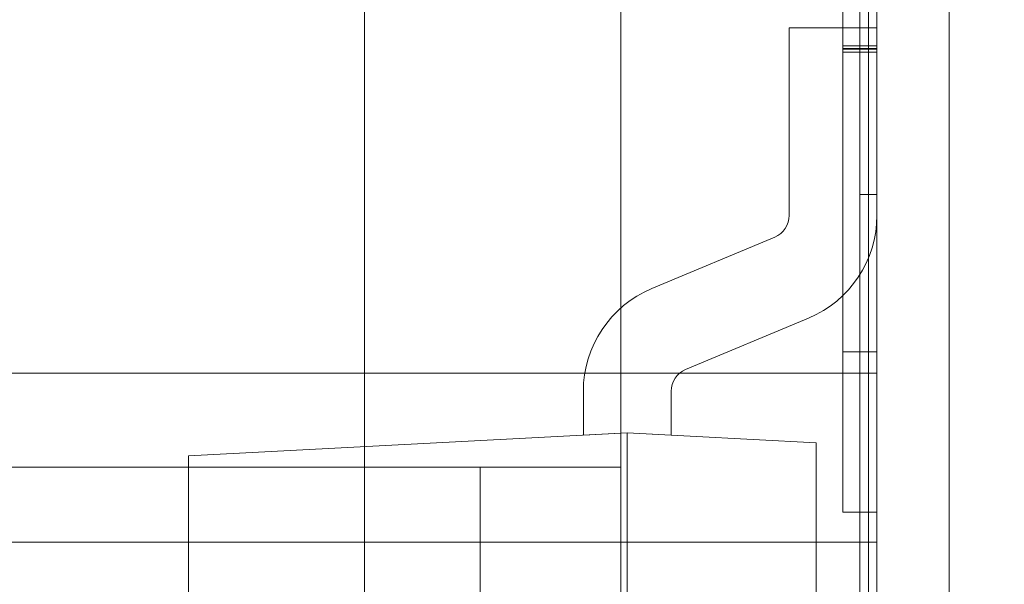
# Model space of a CAD drawing. Header units: inches. Extents: x 1 to 109, y 1 to 85.
# Tile 169 of 256: x 87.2711 to 87.3189, y 16.4085 to 16.4359. Entities that reach past the tile are written whole.
import ezdxf

# ---------------------------------------------------------------- set-up
doc = ezdxf.new("R2010")
doc.units = ezdxf.units.IN
doc.header["$MEASUREMENT"] = 0

msp = doc.modelspace()

# ---------------------------------------------------------------- linework, layer by layer
at = {"color": 7, "linetype": 'Continuous', "lineweight": 15, "ltscale": 5}
for p, q in [((87.31622581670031, 21.51910503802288), (87.31622581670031, 15.47743837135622)), ((87.31272122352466, 17.83160503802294), (87.31272122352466, 14.83160503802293)), ((87.28781472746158, 16.3892802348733), (87.28781472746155, 17.15307944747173)), ((87.30026797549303, 17.1530794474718), (87.30026797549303, 16.38928023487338)), ((87.300267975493, 17.12817295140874), (87.30026797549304, 16.41418673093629)), ((87.31272122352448, 16.06493837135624), (87.31272122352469, 17.06493837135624)), ((87.31188789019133, 16.64583092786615), (87.31188789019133, 16.20833092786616)), ((87.31272122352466, 16.64583092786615), (87.31272122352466, 16.20833092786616)), ((87.31188789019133, 16.2050073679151), (87.31188789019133, 16.6425073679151)), ((87.31272122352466, 16.2050073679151), (87.31272122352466, 16.6425073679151)), ((87.312304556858, 16.60404846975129), (87.312304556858, 16.05796753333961)), ((87.31272122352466, 16.60404846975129), (87.31272122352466, 16.05796753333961)), ((87.312304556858, 16.60082827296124), (87.312304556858, 16.0603063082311)), ((87.31272122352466, 16.60082827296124), (87.31272122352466, 16.0603063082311)), ((87.31622581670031, 15.47743837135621), (87.31622581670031, 16.53743837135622)), ((87.312304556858, 16.39571513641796), (87.312304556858, 16.52185364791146)), ((87.312304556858, 16.39249493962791), (87.312304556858, 16.5163564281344)), ((87.31272122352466, 16.39571513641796), (87.31272122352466, 16.51345304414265)), ((87.31272122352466, 16.39249493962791), (87.31272122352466, 16.50795582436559)), ((87.31188789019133, 16.46874759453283), (87.31188789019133, 16.42743837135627)), ((87.31272122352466, 16.46874759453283), (87.31272122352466, 16.42743837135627)), ((87.31188789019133, 16.3632717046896), (87.31188789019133, 16.46660503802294)), ((87.31272122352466, 16.3632717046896), (87.31272122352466, 16.46660503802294)), ((87.31188789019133, 16.42743837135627), (87.31188789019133, 16.46529581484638)), ((87.31272122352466, 16.42743837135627), (87.31272122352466, 16.46529581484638)), ((87.31188789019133, 16.45820270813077), (87.31188789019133, 16.42743837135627)), ((87.31272122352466, 16.45820270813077), (87.31272122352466, 16.42743837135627)), ((87.31188789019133, 16.42743837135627), (87.31188789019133, 16.45487914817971)), ((87.31272122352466, 16.42743837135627), (87.31272122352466, 16.45487914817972)), ((87.31272122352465, 16.43993837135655), (87.31272122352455, 16.38993837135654)), ((87.30845613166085, 16.42643351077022), (87.30845613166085, 16.43554674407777)), ((87.30845613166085, 16.43554674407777), (87.31272122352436, 16.43554674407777)), ((87.31272122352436, 16.42643351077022), (87.31272122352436, 16.43554674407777)), ((87.311054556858, 16.43466924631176), (87.31272122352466, 16.43466924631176)), ((87.311054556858, 16.43454752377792), (87.31272122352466, 16.43454752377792)), ((87.311054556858, 16.43451274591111), (87.31272122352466, 16.43451274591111)), ((87.311054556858, 16.43436493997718), (87.31272122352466, 16.43436493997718)), ((87.31188789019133, 16.42743837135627), (87.31272122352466, 16.42743837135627)), ((87.30775075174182, 16.42537407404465), (87.30177493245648, 16.4228757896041)), ((87.30939586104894, 16.4214390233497), (87.3034200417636, 16.41894073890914)), ((87.311054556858, 16.41980170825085), (87.31272122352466, 16.41980170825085)), ((87.31272122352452, 16.41875741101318), (87.01908605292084, 16.41875741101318)), ((87.03056899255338, 16.41875741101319), (87.31272122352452, 16.41875741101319)), ((87.31272122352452, 16.41055531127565), (87.31272122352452, 16.41875741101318)), ((87.31272122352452, 16.41875741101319), (87.31272122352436, 16.41055531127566)), ((87.29844956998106, 16.41788130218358), (87.29844956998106, 16.41574994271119)), ((87.30271466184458, 16.41788130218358), (87.30271466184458, 16.41574994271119)), ((87.27925665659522, 16.41474408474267), (87.30058211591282, 16.41586170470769)), ((87.30058211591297, 16.41586170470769), (87.29844956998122, 16.41574994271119)), ((87.30058211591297, 16.41586170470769), (87.30271466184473, 16.41574994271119)), ((87.30976846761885, 16.41538026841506), (87.30058211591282, 16.41586170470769)), ((87.30058211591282, 16.41586170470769), (87.30058211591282, 16.37321078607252)), ((87.30976846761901, 16.37369222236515), (87.30976846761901, 16.41538026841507)), ((87.27925665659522, 16.41474408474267), (87.27925665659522, 16.37432840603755)), ((87.30026797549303, 16.41418673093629), (87.20479307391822, 16.41418673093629)), ((87.26290823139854, 16.41418673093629), (87.29343877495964, 16.41418673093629)), ((87.29343877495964, 16.41418673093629), (87.29343877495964, 16.3892802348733)), ((87.30026797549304, 16.41418673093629), (87.29343877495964, 16.41418673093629)), ((87.30026797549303, 16.41418673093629), (87.30026797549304, 16.3892802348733)), ((87.311054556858, 16.41201146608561), (87.31272122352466, 16.41201146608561)), ((87.01908605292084, 16.41055531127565), (87.31272122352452, 16.41055531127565)), ((87.31272122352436, 16.41055531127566), (87.03056899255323, 16.41055531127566)), ((87.31272122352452, 16.41055531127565), (87.3127212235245, 16.18745819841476))]:
    msp.add_line(p, q, dxfattribs=at)
at = {"color": 7, "linetype": 'Continuous', "lineweight": 15, "ltscale": 25}
for centre, radius, start, end in [((87.15355915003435, 16.66477170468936), 0.9895833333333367, 183.1377582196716, 356.86224178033), ((87.15355915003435, 16.66477170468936), 0.9895833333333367, 183.1377582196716, 356.86224178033), ((87.15355915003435, 16.66477170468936), 0.9837500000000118, 183.1563829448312, 356.8436170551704), ((87.15355915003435, 16.66477170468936), 0.9837500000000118, 183.1563829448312, 356.8436170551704), ((87.30730783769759, 16.42643351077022), 0.001148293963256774, 292.6881267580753, 0), ((87.30730783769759, 16.42643351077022), 0.001148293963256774, 292.6881267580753, 0), ((87.30730783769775, 16.42643351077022), 0.001148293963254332, 292.6881267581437, 0), ((87.30730783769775, 16.42643351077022), 0.001148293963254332, 292.6881267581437, 0), ((87.30730783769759, 16.42643351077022), 0.005413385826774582, 292.6881267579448, 0), ((87.30730783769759, 16.42643351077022), 0.005413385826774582, 292.6881267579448, 0), ((87.30730783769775, 16.42643351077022), 0.005413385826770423, 292.6881267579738, 0), ((87.30730783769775, 16.42643351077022), 0.005413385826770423, 292.6881267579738, 0), ((87.30386295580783, 16.41788130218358), 0.005413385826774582, 112.6881267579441, 180), ((87.30386295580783, 16.41788130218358), 0.005413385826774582, 112.6881267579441, 180), ((87.30386295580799, 16.41788130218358), 0.005413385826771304, 112.6881267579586, 180), ((87.30386295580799, 16.41788130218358), 0.005413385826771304, 112.6881267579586, 180), ((87.30386295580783, 16.41788130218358), 0.001148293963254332, 112.6881267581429, 180), ((87.30386295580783, 16.41788130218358), 0.001148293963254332, 112.6881267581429, 180), ((87.30386295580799, 16.41788130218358), 0.001148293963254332, 112.6881267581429, 180), ((87.30386295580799, 16.41788130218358), 0.001148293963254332, 112.6881267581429, 180)]:
    msp.add_arc(centre, radius, start, end, dxfattribs=at)
at = {"color": 7, "linetype": 'Continuous', "lineweight": 15, "ltscale": 5}
for points, knots in [([(87.311054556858, 16.43466924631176), (87.311054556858, 16.43494482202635), (87.311054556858, 16.43549589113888), (87.311054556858, 16.436322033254), (87.311054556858, 16.43714579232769), (87.311054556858, 16.43796694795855), (87.311054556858, 16.4387839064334), (87.311054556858, 16.43959462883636), (87.311054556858, 16.44040102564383), (87.31105455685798, 16.44121375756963), (87.311054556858, 16.44202755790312), (87.311054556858, 16.44284668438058), (87.311054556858, 16.44365730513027), (87.311054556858, 16.44445331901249), (87.311054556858, 16.44523911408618), (87.31105455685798, 16.44601335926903), (87.311054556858, 16.44676878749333), (87.311054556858, 16.44751176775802), (87.311054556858, 16.44824176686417), (87.31105455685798, 16.44894826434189), (87.31105455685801, 16.44963631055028), (87.311054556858, 16.4502953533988), (87.31105455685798, 16.45092427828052), (87.311054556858, 16.45152128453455), (87.311054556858, 16.45209665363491), (87.311054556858, 16.45264952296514), (87.311054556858, 16.45300880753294), (87.311054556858, 16.4531884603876)], [0, 0, 0, 0, 0.03920292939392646, 0.07839414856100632, 0.1175970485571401, 0.1568027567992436, 0.1959970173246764, 0.2351967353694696, 0.2744046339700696, 0.3135984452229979, 0.3546629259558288, 0.3957376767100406, 0.4367984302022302, 0.4778626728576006, 0.5189372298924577, 0.5599997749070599, 0.6010624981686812, 0.6421369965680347, 0.6832001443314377, 0.7242643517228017, 0.7653353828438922, 0.8064002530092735, 0.84512068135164, 0.8838417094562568, 0.9225636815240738, 0.9612795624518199, 1, 1, 1, 1]), ([(87.31272122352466, 16.43466924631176), (87.31272122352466, 16.43494482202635), (87.31272122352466, 16.43549589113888), (87.31272122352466, 16.436322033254), (87.31272122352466, 16.43714579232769), (87.31272122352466, 16.43796694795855), (87.31272122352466, 16.4387839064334), (87.31272122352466, 16.43959462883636), (87.31272122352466, 16.44040102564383), (87.31272122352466, 16.44121375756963), (87.31272122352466, 16.44202755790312), (87.31272122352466, 16.44284668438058), (87.31272122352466, 16.44365730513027), (87.31272122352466, 16.44445331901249), (87.31272122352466, 16.44523911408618), (87.31272122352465, 16.44601335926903), (87.31272122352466, 16.44676878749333), (87.31272122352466, 16.44751176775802), (87.31272122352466, 16.44824176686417), (87.31272122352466, 16.44894826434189), (87.31272122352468, 16.44963631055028), (87.31272122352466, 16.4502953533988), (87.31272122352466, 16.45092427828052), (87.31272122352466, 16.45152128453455), (87.31272122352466, 16.45209665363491), (87.31272122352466, 16.45264952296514), (87.31272122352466, 16.45300880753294), (87.31272122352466, 16.4531884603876)], [0, 0, 0, 0, 0.03920292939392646, 0.07839414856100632, 0.1175970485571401, 0.1568027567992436, 0.1959970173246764, 0.2351967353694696, 0.2744046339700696, 0.3135984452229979, 0.3546629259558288, 0.3957376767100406, 0.4367984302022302, 0.4778626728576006, 0.5189372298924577, 0.5599997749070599, 0.6010624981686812, 0.6421369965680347, 0.6832001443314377, 0.7242643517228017, 0.7653353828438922, 0.8064002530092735, 0.84512068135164, 0.8838417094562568, 0.9225636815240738, 0.9612795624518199, 1, 1, 1, 1]), ([(87.311054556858, 16.45301457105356), (87.311054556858, 16.45279034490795), (87.311054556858, 16.45234188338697), (87.31105455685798, 16.45166242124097), (87.311054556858, 16.45097031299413), (87.311054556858, 16.45025931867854), (87.311054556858, 16.44953192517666), (87.31105455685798, 16.44879489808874), (87.311054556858, 16.44806159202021), (87.31105455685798, 16.44733084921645), (87.311054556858, 16.44660414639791), (87.311054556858, 16.44586345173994), (87.311054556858, 16.44510776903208), (87.31105455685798, 16.44433361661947), (87.311054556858, 16.44354344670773), (87.311054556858, 16.44273940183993), (87.311054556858, 16.44192363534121), (87.311054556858, 16.44109801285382), (87.311054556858, 16.44026351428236), (87.311054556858, 16.4394224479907), (87.31105455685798, 16.43859265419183), (87.311054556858, 16.43777441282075), (87.311054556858, 16.43696980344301), (87.311054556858, 16.43616356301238), (87.311054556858, 16.43535568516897), (87.311054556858, 16.43481693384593), (87.311054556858, 16.43454752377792)], [0, 0, 0, 0, 0.04479760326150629, 0.08959705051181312, 0.1343977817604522, 0.1791936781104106, 0.2239953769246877, 0.2687957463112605, 0.3135945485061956, 0.3546622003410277, 0.3957280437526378, 0.4367980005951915, 0.4778635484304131, 0.5189311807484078, 0.559999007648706, 0.6010657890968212, 0.642133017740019, 0.6832007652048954, 0.7242658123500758, 0.7653347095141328, 0.806401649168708, 0.8451184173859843, 0.8838425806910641, 0.9225642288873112, 0.9612771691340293, 1, 1, 1, 1]), ([(87.31272122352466, 16.45301457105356), (87.31272122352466, 16.45279034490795), (87.31272122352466, 16.45234188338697), (87.31272122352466, 16.45166242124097), (87.31272122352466, 16.45097031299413), (87.31272122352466, 16.45025931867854), (87.31272122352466, 16.44953192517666), (87.31272122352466, 16.44879489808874), (87.31272122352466, 16.44806159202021), (87.31272122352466, 16.44733084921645), (87.31272122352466, 16.44660414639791), (87.31272122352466, 16.44586345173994), (87.31272122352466, 16.44510776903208), (87.31272122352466, 16.44433361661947), (87.31272122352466, 16.44354344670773), (87.31272122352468, 16.44273940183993), (87.31272122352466, 16.44192363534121), (87.31272122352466, 16.44109801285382), (87.31272122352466, 16.44026351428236), (87.31272122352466, 16.4394224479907), (87.31272122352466, 16.43859265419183), (87.31272122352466, 16.43777441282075), (87.31272122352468, 16.43696980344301), (87.31272122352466, 16.43616356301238), (87.31272122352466, 16.43535568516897), (87.31272122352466, 16.43481693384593), (87.31272122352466, 16.43454752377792)], [0, 0, 0, 0, 0.04479760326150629, 0.08959705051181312, 0.1343977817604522, 0.1791936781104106, 0.2239953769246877, 0.2687957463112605, 0.3135945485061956, 0.3546622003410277, 0.3957280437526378, 0.4367980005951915, 0.4778635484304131, 0.5189311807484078, 0.559999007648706, 0.6010657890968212, 0.642133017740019, 0.6832007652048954, 0.7242658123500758, 0.7653347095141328, 0.806401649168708, 0.8451184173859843, 0.8838425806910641, 0.9225642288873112, 0.9612771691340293, 1, 1, 1, 1]), ([(87.311054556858, 16.44747619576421), (87.311054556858, 16.44729452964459), (87.31105455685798, 16.44693125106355), (87.311054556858, 16.44637853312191), (87.31105455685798, 16.44580988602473), (87.311054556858, 16.44522036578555), (87.31105455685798, 16.44461064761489), (87.311054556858, 16.44399240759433), (87.31105455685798, 16.4433689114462), (87.311054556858, 16.44274350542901), (87.31105455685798, 16.44210484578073), (87.311054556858, 16.44145120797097), (87.311054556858, 16.44078142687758), (87.31105455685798, 16.44009726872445), (87.311054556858, 16.43940120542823), (87.311054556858, 16.43869489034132), (87.311054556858, 16.43797922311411), (87.311054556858, 16.43725982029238), (87.31105455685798, 16.43653815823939), (87.311054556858, 16.43581569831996), (87.311054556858, 16.43509071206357), (87.311054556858, 16.43460693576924), (87.311054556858, 16.43436493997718)], [0, 0, 0, 0, 0.05226457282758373, 0.1045137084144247, 0.1567623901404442, 0.2090327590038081, 0.261303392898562, 0.3135628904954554, 0.362840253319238, 0.4121306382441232, 0.4614209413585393, 0.5106946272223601, 0.5599688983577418, 0.6092572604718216, 0.6585462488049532, 0.7078248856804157, 0.7571111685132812, 0.8064203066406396, 0.8548313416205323, 0.9031985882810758, 0.9515777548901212, 1, 1, 1, 1]), ([(87.311054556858, 16.43451274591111), (87.311054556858, 16.43473492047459), (87.311054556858, 16.43517912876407), (87.31105455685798, 16.43584493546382), (87.31105455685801, 16.43650913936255), (87.311054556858, 16.43716992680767), (87.311054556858, 16.43782618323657), (87.311054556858, 16.43847669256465), (87.311054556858, 16.43910213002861), (87.311054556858, 16.43970171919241), (87.311054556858, 16.44027515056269), (87.311054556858, 16.44083891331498), (87.311054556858, 16.44139237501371), (87.311054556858, 16.44193178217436), (87.311054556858, 16.44251379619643), (87.311054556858, 16.44314405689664), (87.311054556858, 16.44381154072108), (87.311054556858, 16.44446124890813), (87.311054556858, 16.44509350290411), (87.311054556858, 16.44570536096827), (87.311054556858, 16.44630963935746), (87.311054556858, 16.44689923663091), (87.311054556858, 16.4472838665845), (87.311054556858, 16.44747619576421)], [0, 0, 0, 0, 0.04481947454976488, 0.08961053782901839, 0.1343896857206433, 0.1791974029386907, 0.2240230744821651, 0.2688426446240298, 0.3136503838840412, 0.3547230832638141, 0.3958010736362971, 0.4368800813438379, 0.4779522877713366, 0.5190059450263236, 0.5600705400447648, 0.615064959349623, 0.6700513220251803, 0.7250482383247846, 0.7800351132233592, 0.8350276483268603, 0.890021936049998, 0.9450069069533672, 1, 1, 1, 1]), ([(87.31272122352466, 16.43451274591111), (87.31272122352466, 16.43473492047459), (87.31272122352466, 16.43517912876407), (87.31272122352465, 16.43584493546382), (87.31272122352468, 16.43650913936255), (87.31272122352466, 16.43716992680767), (87.31272122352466, 16.43782618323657), (87.31272122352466, 16.43847669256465), (87.31272122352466, 16.43910213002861), (87.31272122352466, 16.43970171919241), (87.31272122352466, 16.44027515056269), (87.31272122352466, 16.44083891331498), (87.31272122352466, 16.44139237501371), (87.31272122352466, 16.44193178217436), (87.31272122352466, 16.44251379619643), (87.31272122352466, 16.44314405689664), (87.31272122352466, 16.44381154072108), (87.31272122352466, 16.44446124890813), (87.31272122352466, 16.44509350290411), (87.31272122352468, 16.44570536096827), (87.31272122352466, 16.44630963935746), (87.31272122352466, 16.44689923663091), (87.31272122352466, 16.4472838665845), (87.31272122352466, 16.44747619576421)], [0, 0, 0, 0, 0.04481947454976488, 0.08961053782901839, 0.1343896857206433, 0.1791974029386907, 0.2240230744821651, 0.2688426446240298, 0.3136503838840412, 0.3547230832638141, 0.3958010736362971, 0.4368800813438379, 0.4779522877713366, 0.5190059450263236, 0.5600705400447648, 0.615064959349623, 0.6700513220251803, 0.7250482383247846, 0.7800351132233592, 0.8350276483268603, 0.890021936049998, 0.9450069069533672, 1, 1, 1, 1]), ([(87.31272122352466, 16.44747619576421), (87.31272122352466, 16.44729452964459), (87.31272122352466, 16.44693125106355), (87.31272122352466, 16.44637853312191), (87.31272122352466, 16.44580988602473), (87.31272122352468, 16.44522036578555), (87.31272122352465, 16.44461064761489), (87.31272122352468, 16.44399240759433), (87.31272122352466, 16.4433689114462), (87.31272122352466, 16.44274350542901), (87.31272122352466, 16.44210484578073), (87.31272122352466, 16.44145120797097), (87.31272122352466, 16.44078142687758), (87.31272122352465, 16.44009726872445), (87.31272122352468, 16.43940120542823), (87.31272122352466, 16.43869489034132), (87.31272122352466, 16.43797922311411), (87.31272122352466, 16.43725982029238), (87.31272122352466, 16.43653815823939), (87.31272122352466, 16.43581569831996), (87.31272122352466, 16.43509071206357), (87.31272122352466, 16.43460693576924), (87.31272122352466, 16.43436493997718)], [0, 0, 0, 0, 0.05226457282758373, 0.1045137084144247, 0.1567623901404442, 0.2090327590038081, 0.261303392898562, 0.3135628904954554, 0.362840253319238, 0.4121306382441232, 0.4614209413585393, 0.5106946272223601, 0.5599688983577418, 0.6092572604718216, 0.6585462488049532, 0.7078248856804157, 0.7571111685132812, 0.8064203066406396, 0.8548313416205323, 0.9031985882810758, 0.9515777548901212, 1, 1, 1, 1]), ([(87.311054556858, 16.41201146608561), (87.311054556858, 16.41201541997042), (87.311054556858, 16.41202332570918), (87.311054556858, 16.41205970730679), (87.31105455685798, 16.41213824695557), (87.311054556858, 16.41224149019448), (87.31105455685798, 16.41237010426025), (87.311054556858, 16.41254309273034), (87.31105455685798, 16.41274684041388), (87.311054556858, 16.41296815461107), (87.31105455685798, 16.41321201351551), (87.311054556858, 16.41348828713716), (87.311054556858, 16.41379642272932), (87.311054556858, 16.41413464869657), (87.31105455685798, 16.41449893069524), (87.311054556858, 16.41489037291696), (87.31105455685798, 16.4153107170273), (87.311054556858, 16.41576057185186), (87.311054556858, 16.41623935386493), (87.311054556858, 16.4167417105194), (87.311054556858, 16.41725761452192), (87.311054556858, 16.41778927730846), (87.311054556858, 16.41833272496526), (87.311054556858, 16.41889537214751), (87.311054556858, 16.41947688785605), (87.311054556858, 16.42008902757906), (87.311054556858, 16.42073024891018), (87.311054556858, 16.42139962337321), (87.311054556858, 16.42208598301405), (87.311054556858, 16.42278868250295), (87.31105455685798, 16.42350515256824), (87.31105455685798, 16.42422036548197), (87.311054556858, 16.42493280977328), (87.311054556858, 16.42564176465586), (87.311054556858, 16.42636178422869), (87.311054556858, 16.42709166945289), (87.311054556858, 16.42782973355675), (87.311054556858, 16.42857585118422), (87.311054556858, 16.42933006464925), (87.311054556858, 16.43009034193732), (87.311054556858, 16.4308548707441), (87.311054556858, 16.43161907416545), (87.311054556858, 16.432382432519), (87.311054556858, 16.43314367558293), (87.31105455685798, 16.43390630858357), (87.311054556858, 16.43441491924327), (87.311054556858, 16.43466924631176)], [0, 0, 0, 0, 0.02509159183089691, 0.05017029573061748, 0.07525598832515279, 0.100351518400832, 0.1254373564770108, 0.1505196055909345, 0.1756120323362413, 0.1986102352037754, 0.2216051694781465, 0.2446037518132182, 0.2676013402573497, 0.2905988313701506, 0.3135967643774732, 0.3365938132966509, 0.3595924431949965, 0.3825891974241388, 0.4055861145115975, 0.4285860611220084, 0.4515829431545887, 0.4732647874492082, 0.494949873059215, 0.516634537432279, 0.538316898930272, 0.5599991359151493, 0.5829977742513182, 0.6059954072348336, 0.6289912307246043, 0.6519887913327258, 0.6749865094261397, 0.697983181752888, 0.7196672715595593, 0.7413504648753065, 0.7630323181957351, 0.7847164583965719, 0.8064023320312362, 0.8280849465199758, 0.8497660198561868, 0.8714511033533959, 0.8931359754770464, 0.9148179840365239, 0.936115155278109, 0.9574114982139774, 0.9787039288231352, 1, 1, 1, 1]), ([(87.311054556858, 16.43454752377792), (87.311054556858, 16.43424613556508), (87.311054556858, 16.43364348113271), (87.311054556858, 16.43273997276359), (87.31105455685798, 16.43183786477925), (87.311054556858, 16.43093882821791), (87.311054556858, 16.43004405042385), (87.311054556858, 16.42915491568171), (87.31105455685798, 16.42829747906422), (87.311054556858, 16.42747264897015), (87.311054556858, 16.42668094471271), (87.311054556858, 16.42589927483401), (87.31105455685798, 16.42512886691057), (87.311054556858, 16.42437107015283), (87.311054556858, 16.42362736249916), (87.311054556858, 16.42289930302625), (87.311054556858, 16.42218803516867), (87.311054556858, 16.42149467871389), (87.311054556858, 16.42082024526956), (87.311054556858, 16.42016541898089), (87.311054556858, 16.41954295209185), (87.31105455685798, 16.41895210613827), (87.311054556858, 16.41839202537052), (87.311054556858, 16.41785146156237), (87.311054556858, 16.41733075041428), (87.311054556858, 16.4168200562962), (87.311054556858, 16.4163212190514), (87.31105455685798, 16.4158386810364), (87.311054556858, 16.41538569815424), (87.311054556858, 16.41496383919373), (87.311054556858, 16.41457098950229), (87.31105455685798, 16.41421221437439), (87.311054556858, 16.41388597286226), (87.31105455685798, 16.4135913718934), (87.311054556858, 16.41332263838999), (87.31105455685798, 16.41308001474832), (87.311054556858, 16.41284579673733), (87.311054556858, 16.41262828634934), (87.311054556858, 16.412434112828), (87.311054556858, 16.41227584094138), (87.311054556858, 16.41216376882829), (87.311054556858, 16.41209194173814), (87.311054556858, 16.41205147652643), (87.311054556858, 16.41202733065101), (87.311054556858, 16.41201675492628), (87.311054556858, 16.41201146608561)], [0, 0, 0, 0, 0.02509011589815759, 0.0501700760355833, 0.07524544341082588, 0.1003313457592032, 0.1254239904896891, 0.1505159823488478, 0.1756037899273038, 0.1985995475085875, 0.2215970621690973, 0.2445959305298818, 0.2675953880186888, 0.2905942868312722, 0.3135922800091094, 0.3365908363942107, 0.3595900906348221, 0.3825889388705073, 0.4055872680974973, 0.4285860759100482, 0.4515848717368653, 0.4732693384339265, 0.4949530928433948, 0.5166352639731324, 0.5383180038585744, 0.5600038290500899, 0.5830063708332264, 0.6060047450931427, 0.6289988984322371, 0.6519960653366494, 0.6749980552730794, 0.6979985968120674, 0.7196815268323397, 0.741363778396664, 0.7630479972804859, 0.7847327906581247, 0.8064154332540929, 0.8335154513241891, 0.8606208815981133, 0.8877319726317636, 0.9148368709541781, 0.9361239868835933, 0.9574077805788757, 0.9786999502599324, 1, 1, 1, 1]), ([(87.311054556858, 16.41980170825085), (87.311054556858, 16.419804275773), (87.311054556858, 16.4198094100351), (87.311054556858, 16.41983975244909), (87.311054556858, 16.41990317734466), (87.311054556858, 16.41999127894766), (87.311054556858, 16.4201088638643), (87.311054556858, 16.42025428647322), (87.311054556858, 16.42042248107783), (87.311054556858, 16.42060885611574), (87.311054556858, 16.42081918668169), (87.311054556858, 16.42106582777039), (87.311054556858, 16.42133737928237), (87.311054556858, 16.42163119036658), (87.311054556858, 16.42195972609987), (87.311054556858, 16.42231320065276), (87.311054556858, 16.42268755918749), (87.311054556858, 16.4230833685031), (87.311054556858, 16.4235002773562), (87.31105455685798, 16.4239394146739), (87.311054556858, 16.42440512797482), (87.311054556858, 16.42489177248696), (87.311054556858, 16.42539938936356), (87.311054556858, 16.42593083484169), (87.311054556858, 16.42647595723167), (87.311054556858, 16.4270365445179), (87.311054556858, 16.42761135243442), (87.311054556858, 16.42819226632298), (87.311054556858, 16.42878097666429), (87.311054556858, 16.42938313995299), (87.311054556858, 16.42999926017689), (87.311054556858, 16.43062648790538), (87.311054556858, 16.43126270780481), (87.311054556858, 16.43190679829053), (87.311054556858, 16.43255528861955), (87.311054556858, 16.43320552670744), (87.311054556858, 16.43385887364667), (87.311054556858, 16.43429473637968), (87.311054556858, 16.43451274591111)], [0, 0, 0, 0, 0.02927098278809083, 0.05853304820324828, 0.0878045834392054, 0.1170756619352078, 0.1463427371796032, 0.175612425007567, 0.2032071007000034, 0.2308073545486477, 0.2584030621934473, 0.2859955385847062, 0.3136000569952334, 0.3411947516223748, 0.3687885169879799, 0.3963899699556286, 0.423984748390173, 0.4515807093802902, 0.4786877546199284, 0.5057909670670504, 0.5328937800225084, 0.5600025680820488, 0.5875960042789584, 0.6151916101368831, 0.6427939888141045, 0.6703862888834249, 0.6979822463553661, 0.7250918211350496, 0.7521922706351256, 0.7792979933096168, 0.8064006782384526, 0.8340599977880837, 0.861720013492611, 0.8893673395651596, 0.9170321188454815, 0.9446937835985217, 0.9723369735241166, 0.9999999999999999, 0.9999999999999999, 0.9999999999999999, 0.9999999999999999]), ([(87.31272122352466, 16.41201146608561), (87.31272122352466, 16.41201541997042), (87.31272122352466, 16.41202332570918), (87.31272122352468, 16.41205970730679), (87.31272122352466, 16.41213824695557), (87.31272122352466, 16.41224149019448), (87.31272122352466, 16.41237010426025), (87.31272122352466, 16.41254309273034), (87.31272122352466, 16.41274684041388), (87.31272122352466, 16.41296815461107), (87.31272122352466, 16.41321201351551), (87.31272122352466, 16.41348828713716), (87.31272122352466, 16.41379642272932), (87.31272122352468, 16.41413464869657), (87.31272122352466, 16.41449893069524), (87.31272122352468, 16.41489037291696), (87.31272122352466, 16.4153107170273), (87.31272122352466, 16.41576057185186), (87.31272122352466, 16.41623935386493), (87.31272122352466, 16.4167417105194), (87.31272122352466, 16.41725761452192), (87.31272122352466, 16.41778927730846), (87.31272122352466, 16.41833272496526), (87.31272122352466, 16.41889537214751), (87.31272122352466, 16.41947688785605), (87.31272122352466, 16.42008902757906), (87.31272122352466, 16.42073024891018), (87.31272122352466, 16.42139962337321), (87.31272122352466, 16.42208598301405), (87.31272122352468, 16.42278868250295), (87.31272122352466, 16.42350515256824), (87.31272122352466, 16.42422036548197), (87.31272122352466, 16.42493280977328), (87.31272122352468, 16.42564176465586), (87.31272122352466, 16.42636178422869), (87.31272122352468, 16.42709166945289), (87.31272122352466, 16.42782973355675), (87.31272122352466, 16.42857585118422), (87.31272122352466, 16.42933006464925), (87.31272122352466, 16.43009034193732), (87.31272122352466, 16.4308548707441), (87.31272122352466, 16.43161907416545), (87.31272122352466, 16.432382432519), (87.31272122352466, 16.43314367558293), (87.31272122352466, 16.43390630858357), (87.31272122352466, 16.43441491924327), (87.31272122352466, 16.43466924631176)], [0, 0, 0, 0, 0.02509159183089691, 0.05017029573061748, 0.07525598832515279, 0.100351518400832, 0.1254373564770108, 0.1505196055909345, 0.1756120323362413, 0.1986102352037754, 0.2216051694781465, 0.2446037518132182, 0.2676013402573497, 0.2905988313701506, 0.3135967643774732, 0.3365938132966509, 0.3595924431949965, 0.3825891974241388, 0.4055861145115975, 0.4285860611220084, 0.4515829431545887, 0.4732647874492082, 0.494949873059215, 0.516634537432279, 0.538316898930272, 0.5599991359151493, 0.5829977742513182, 0.6059954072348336, 0.6289912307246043, 0.6519887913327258, 0.6749865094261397, 0.697983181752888, 0.7196672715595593, 0.7413504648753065, 0.7630323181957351, 0.7847164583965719, 0.8064023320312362, 0.8280849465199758, 0.8497660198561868, 0.8714511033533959, 0.8931359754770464, 0.9148179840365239, 0.936115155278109, 0.9574114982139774, 0.9787039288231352, 1, 1, 1, 1]), ([(87.31272122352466, 16.43454752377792), (87.31272122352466, 16.43424613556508), (87.31272122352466, 16.43364348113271), (87.31272122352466, 16.43273997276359), (87.31272122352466, 16.43183786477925), (87.31272122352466, 16.43093882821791), (87.31272122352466, 16.43004405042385), (87.31272122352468, 16.42915491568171), (87.31272122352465, 16.42829747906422), (87.31272122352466, 16.42747264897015), (87.31272122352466, 16.42668094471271), (87.31272122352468, 16.42589927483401), (87.31272122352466, 16.42512886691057), (87.31272122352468, 16.42437107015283), (87.31272122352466, 16.42362736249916), (87.31272122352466, 16.42289930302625), (87.31272122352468, 16.42218803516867), (87.31272122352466, 16.42149467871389), (87.31272122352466, 16.42082024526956), (87.31272122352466, 16.42016541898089), (87.31272122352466, 16.41954295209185), (87.31272122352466, 16.41895210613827), (87.31272122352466, 16.41839202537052), (87.31272122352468, 16.41785146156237), (87.31272122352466, 16.41733075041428), (87.31272122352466, 16.4168200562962), (87.31272122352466, 16.4163212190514), (87.31272122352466, 16.4158386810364), (87.31272122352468, 16.41538569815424), (87.31272122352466, 16.41496383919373), (87.31272122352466, 16.41457098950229), (87.31272122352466, 16.41421221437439), (87.31272122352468, 16.41388597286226), (87.31272122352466, 16.4135913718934), (87.31272122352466, 16.41332263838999), (87.31272122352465, 16.41308001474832), (87.31272122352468, 16.41284579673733), (87.31272122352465, 16.41262828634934), (87.31272122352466, 16.412434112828), (87.31272122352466, 16.41227584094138), (87.31272122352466, 16.41216376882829), (87.31272122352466, 16.41209194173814), (87.31272122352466, 16.41205147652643), (87.31272122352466, 16.41202733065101), (87.31272122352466, 16.41201675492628), (87.31272122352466, 16.41201146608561)], [0, 0, 0, 0, 0.02509011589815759, 0.0501700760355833, 0.07524544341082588, 0.1003313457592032, 0.1254239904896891, 0.1505159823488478, 0.1756037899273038, 0.1985995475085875, 0.2215970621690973, 0.2445959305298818, 0.2675953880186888, 0.2905942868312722, 0.3135922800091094, 0.3365908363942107, 0.3595900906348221, 0.3825889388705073, 0.4055872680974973, 0.4285860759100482, 0.4515848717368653, 0.4732693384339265, 0.4949530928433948, 0.5166352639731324, 0.5383180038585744, 0.5600038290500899, 0.5830063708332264, 0.6060047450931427, 0.6289988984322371, 0.6519960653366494, 0.6749980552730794, 0.6979985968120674, 0.7196815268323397, 0.741363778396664, 0.7630479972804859, 0.7847327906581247, 0.8064154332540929, 0.8335154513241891, 0.8606208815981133, 0.8877319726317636, 0.9148368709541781, 0.9361239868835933, 0.9574077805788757, 0.9786999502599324, 1, 1, 1, 1]), ([(87.31272122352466, 16.41980170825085), (87.31272122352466, 16.419804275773), (87.31272122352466, 16.4198094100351), (87.31272122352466, 16.41983975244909), (87.31272122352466, 16.41990317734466), (87.31272122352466, 16.41999127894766), (87.31272122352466, 16.4201088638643), (87.31272122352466, 16.42025428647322), (87.31272122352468, 16.42042248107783), (87.31272122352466, 16.42060885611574), (87.31272122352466, 16.42081918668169), (87.31272122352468, 16.42106582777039), (87.31272122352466, 16.42133737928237), (87.31272122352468, 16.42163119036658), (87.31272122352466, 16.42195972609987), (87.31272122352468, 16.42231320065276), (87.31272122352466, 16.42268755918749), (87.31272122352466, 16.4230833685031), (87.31272122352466, 16.4235002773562), (87.31272122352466, 16.4239394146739), (87.31272122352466, 16.42440512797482), (87.31272122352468, 16.42489177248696), (87.31272122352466, 16.42539938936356), (87.31272122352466, 16.42593083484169), (87.31272122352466, 16.42647595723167), (87.31272122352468, 16.4270365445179), (87.31272122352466, 16.42761135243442), (87.31272122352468, 16.42819226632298), (87.31272122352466, 16.42878097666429), (87.31272122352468, 16.42938313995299), (87.31272122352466, 16.42999926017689), (87.31272122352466, 16.43062648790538), (87.31272122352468, 16.43126270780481), (87.31272122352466, 16.43190679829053), (87.31272122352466, 16.43255528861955), (87.31272122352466, 16.43320552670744), (87.31272122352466, 16.43385887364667), (87.31272122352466, 16.43429473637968), (87.31272122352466, 16.43451274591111)], [0, 0, 0, 0, 0.02927098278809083, 0.05853304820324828, 0.0878045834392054, 0.1170756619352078, 0.1463427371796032, 0.175612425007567, 0.2032071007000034, 0.2308073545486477, 0.2584030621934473, 0.2859955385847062, 0.3136000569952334, 0.3411947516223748, 0.3687885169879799, 0.3963899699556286, 0.423984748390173, 0.4515807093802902, 0.4786877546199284, 0.5057909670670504, 0.5328937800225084, 0.5600025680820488, 0.5875960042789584, 0.6151916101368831, 0.6427939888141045, 0.6703862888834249, 0.6979822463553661, 0.7250918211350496, 0.7521922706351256, 0.7792979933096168, 0.8064006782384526, 0.8340599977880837, 0.861720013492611, 0.8893673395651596, 0.9170321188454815, 0.9446937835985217, 0.9723369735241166, 0.9999999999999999, 0.9999999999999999, 0.9999999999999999, 0.9999999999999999]), ([(87.311054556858, 16.43436493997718), (87.311054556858, 16.43413792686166), (87.311054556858, 16.43368402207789), (87.311054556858, 16.43300362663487), (87.311054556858, 16.43232542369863), (87.311054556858, 16.43165131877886), (87.311054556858, 16.43098287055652), (87.311054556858, 16.43033431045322), (87.311054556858, 16.42970645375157), (87.311054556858, 16.42910008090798), (87.311054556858, 16.42850459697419), (87.31105455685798, 16.42792171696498), (87.311054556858, 16.42735265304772), (87.311054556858, 16.42679862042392), (87.31105455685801, 16.42626034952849), (87.31105455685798, 16.42573848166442), (87.311054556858, 16.42523389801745), (87.311054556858, 16.42475047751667), (87.311054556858, 16.42428798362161), (87.311054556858, 16.42384555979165), (87.31105455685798, 16.4234204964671), (87.311054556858, 16.42299542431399), (87.311054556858, 16.42257452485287), (87.31105455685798, 16.42216457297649), (87.311054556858, 16.42178677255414), (87.31105455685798, 16.42144098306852), (87.311054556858, 16.42112690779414), (87.31105455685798, 16.42084569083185), (87.311054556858, 16.42059848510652), (87.311054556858, 16.42039253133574), (87.31105455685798, 16.42022389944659), (87.311054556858, 16.42008888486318), (87.311054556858, 16.4199815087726), (87.31105455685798, 16.41990130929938), (87.311054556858, 16.41984891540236), (87.311054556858, 16.41981982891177), (87.311054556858, 16.41980774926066), (87.311054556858, 16.41980170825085)], [0, 0, 0, 0, 0.02927241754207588, 0.05852917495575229, 0.08779117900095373, 0.1170666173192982, 0.1463400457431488, 0.1756091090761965, 0.2032072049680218, 0.2308055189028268, 0.2584030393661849, 0.2860021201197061, 0.313600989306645, 0.3411985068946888, 0.3687970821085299, 0.3963956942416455, 0.4239932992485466, 0.4515891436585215, 0.4786935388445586, 0.5057986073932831, 0.5329015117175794, 0.5600052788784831, 0.5908076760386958, 0.6216062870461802, 0.6524054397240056, 0.6832081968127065, 0.7140096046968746, 0.7448088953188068, 0.7756088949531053, 0.8064096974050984, 0.834066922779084, 0.8617252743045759, 0.8893866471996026, 0.9170461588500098, 0.9446944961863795, 0.9723418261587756, 1, 1, 1, 1]), ([(87.31272122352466, 16.43436493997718), (87.31272122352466, 16.43413792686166), (87.31272122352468, 16.43368402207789), (87.31272122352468, 16.43300362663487), (87.31272122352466, 16.43232542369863), (87.31272122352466, 16.43165131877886), (87.31272122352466, 16.43098287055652), (87.31272122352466, 16.43033431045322), (87.31272122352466, 16.42970645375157), (87.31272122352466, 16.42910008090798), (87.31272122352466, 16.42850459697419), (87.31272122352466, 16.42792171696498), (87.31272122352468, 16.42735265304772), (87.31272122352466, 16.42679862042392), (87.31272122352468, 16.42626034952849), (87.31272122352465, 16.42573848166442), (87.31272122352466, 16.42523389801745), (87.31272122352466, 16.42475047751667), (87.31272122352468, 16.42428798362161), (87.31272122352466, 16.42384555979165), (87.31272122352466, 16.4234204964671), (87.31272122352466, 16.42299542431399), (87.31272122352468, 16.42257452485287), (87.31272122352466, 16.42216457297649), (87.31272122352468, 16.42178677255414), (87.31272122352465, 16.42144098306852), (87.31272122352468, 16.42112690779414), (87.31272122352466, 16.42084569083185), (87.31272122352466, 16.42059848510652), (87.31272122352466, 16.42039253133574), (87.31272122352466, 16.42022389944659), (87.31272122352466, 16.42008888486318), (87.31272122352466, 16.4199815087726), (87.31272122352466, 16.41990130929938), (87.31272122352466, 16.41984891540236), (87.31272122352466, 16.41981982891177), (87.31272122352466, 16.41980774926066), (87.31272122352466, 16.41980170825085)], [0, 0, 0, 0, 0.02927241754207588, 0.05852917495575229, 0.08779117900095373, 0.1170666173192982, 0.1463400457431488, 0.1756091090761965, 0.2032072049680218, 0.2308055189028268, 0.2584030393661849, 0.2860021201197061, 0.313600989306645, 0.3411985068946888, 0.3687970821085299, 0.3963956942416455, 0.4239932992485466, 0.4515891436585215, 0.4786935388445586, 0.5057986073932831, 0.5329015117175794, 0.5600052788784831, 0.5908076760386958, 0.6216062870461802, 0.6524054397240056, 0.6832081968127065, 0.7140096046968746, 0.7448088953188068, 0.7756088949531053, 0.8064096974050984, 0.834066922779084, 0.8617252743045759, 0.8893866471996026, 0.9170461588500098, 0.9446944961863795, 0.9723418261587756, 1, 1, 1, 1])]:
    msp.add_open_spline(points, degree=3, knots=knots, dxfattribs=at)

doc.saveas('drawing.dxf')
